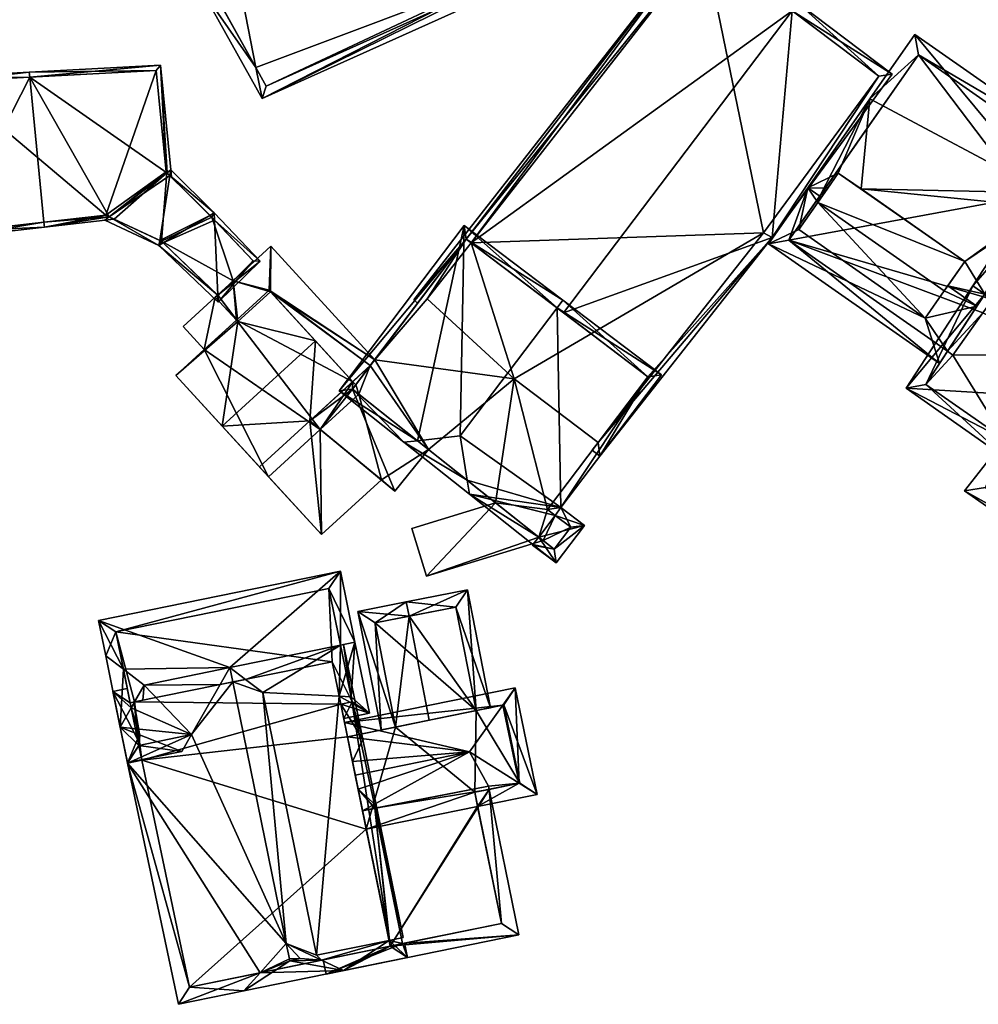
# Model space of a CAD drawing. Header units: inches. Extents: x 2558739 to 2563058, y 1133992 to 1137021.
# Tile 44 of 97: x 2560973 to 2561022, y 1134529 to 1134579. Entities that reach past the tile are written whole.
import ezdxf

# ---------------------------------------------------------------- set-up
doc = ezdxf.new("R2010")
doc.units = ezdxf.units.IN
doc.header["$MEASUREMENT"] = 0
doc.layers.add('Gebaeude Einzelhaus', color=10, linetype='Continuous')

msp = doc.modelspace()

# ---------------------------------------------------------------- meshes
at = {"layer": 'Gebaeude Einzelhaus'}
mesh = msp.add_polyface(dxfattribs=at)
corners = [(2560997.778, 1134581.87, 399.58), (2560997.983, 1134581.413, 399.327), (2561003.019, 1134583.361, 399.265), (2561001.285, 1134587.563, 401.56), (2561000.603, 1134587.904, 401.85), (2560995.224, 1134587.559, 402.725), (2560998.549, 1134588.931, 402.725), (2560999.521, 1134591.831, 401.56), (2560999.279, 1134591.11, 401.85), (2560992.601, 1134593.403, 399.494), (2560997.769, 1134596.078, 399.242), (2560992.396, 1134593.859, 399.242), (2560994.375, 1134589.449, 401.68), (2560994.927, 1134588.285, 402.329), (2560994.903, 1134588.274, 402.33), (2561002.362, 1134583.643, 399.523), (2560997.498, 1134595.425, 399.494), (2560984.457, 1134594.608, 397.406), (2560984.252, 1134595.064, 397.085), (2560975.911, 1134591.308, 397.085), (2560984.825, 1134593.792, 397.982), (2560979.024, 1134585.905, 401.08), (2560979.751, 1134585.647, 401.423), (2560983.209, 1134584.42, 403.058), (2560992.6, 1134593.402, 400.267), (2560994.375, 1134589.449, 403.058), (2560990.692, 1134596.434, 397.982), (2560991.147, 1134596.639, 397.982), (2560981.838, 1134581.024, 401.425), (2560982.076, 1134581.613, 401.708), (2560984.679, 1134576.934, 398.857), (2560984.992, 1134575.338, 397.962), (2560997.778, 1134581.87, 398.359), (2560998.235, 1134581.305, 397.962), (2560997.938, 1134581.932, 398.354), (2560982.273, 1134581.271, 401.499), (2560985.206, 1134575.983, 398.245), (2560997.565, 1134581.553, 398.245), (2560997.472, 1134581.752, 398.369), (2560991.983, 1134593.567, 400.007), (2560992.139, 1134593.212, 400.257), (2560976.62, 1134591.079, 397.406), (2560997.778, 1134581.87, 387.407), (2561002.362, 1134583.643, 387.407), (2560997.59, 1134595.202, 399.421), (2560997.59, 1134595.202, 387.407), (2560997.498, 1134595.425, 399.316), (2560992.601, 1134593.403, 399.243), (2560992.768, 1134593.03, 387.407), (2560997.498, 1134595.425, 387.407), (2560992.601, 1134593.403, 387.407), (2560992.6, 1134593.402, 399.494), (2560992.139, 1134593.212, 399.236), (2560991.983, 1134593.567, 399.067), (2560990.964, 1134595.831, 397.982), (2560976.62, 1134591.079, 387.407), (2560984.457, 1134594.608, 387.407), (2560982.273, 1134581.271, 387.407), (2560985.206, 1134575.983, 387.407), (2560997.565, 1134581.553, 387.407), (2560997.472, 1134581.752, 387.407), (2560992.139, 1134593.212, 387.407), (2560991.983, 1134593.567, 387.407), (2560990.325, 1134597.25, 387.407), (2560991.994, 1134593.541, 387.407), (2560992.6, 1134593.402, 387.407)]
mesh.append_faces([[corners[k] for k in face] for face in [(41, 18, 17), (41, 19, 18), (41, 21, 19), (41, 22, 21), (40, 39, 24), (24, 39, 27), (27, 39, 26), (33, 32, 34), (31, 37, 33), (33, 37, 32), (32, 37, 38), (30, 36, 31), (31, 36, 37), (30, 28, 35), (35, 28, 29), (30, 31, 28), (29, 28, 22), (22, 28, 21), (23, 14, 25), (25, 14, 13), (31, 32, 30), (30, 32, 23), (23, 32, 14), (31, 33, 32), (32, 33, 34), (30, 28, 31), (30, 29, 28), (30, 23, 29), (22, 29, 23), (21, 28, 22), (22, 28, 29), (20, 24, 26), (26, 24, 27), (20, 23, 24), (24, 23, 25), (20, 22, 23), (20, 21, 22), (17, 19, 20), (20, 19, 21), (17, 18, 19), (7, 16, 10), (10, 16, 11), (11, 16, 9), (7, 8, 16), (8, 7, 4), (4, 7, 3), (0, 15, 1), (1, 15, 2), (2, 15, 3), (3, 15, 4), (6, 13, 5), (5, 13, 14), (7, 12, 8), (8, 12, 6), (6, 12, 13), (7, 9, 12), (7, 10, 9), (9, 10, 11), (4, 8, 6), (3, 7, 4), (4, 7, 8), (0, 4, 5), (5, 4, 6), (0, 3, 4), (0, 2, 3), (0, 1, 2)]], dxfattribs={"color": 13})
mesh.append_faces([[corners[k] for k in face] for face in [(48, 61, 65), (61, 56, 64), (64, 56, 62), (62, 56, 63), (61, 57, 56), (56, 57, 55), (48, 60, 61), (61, 60, 57), (57, 60, 58), (58, 60, 59), (48, 42, 60), (38, 60, 32), (32, 60, 42), (38, 37, 60), (60, 37, 59), (37, 36, 59), (59, 36, 58), (30, 57, 36), (36, 57, 58), (30, 35, 57), (22, 35, 29), (22, 57, 35), (22, 41, 57), (57, 41, 55), (55, 17, 56), (55, 41, 17), (53, 54, 39), (39, 54, 26), (52, 39, 40), (52, 53, 39), (51, 40, 24), (47, 52, 51), (51, 52, 40), (25, 12, 24), (24, 12, 51), (13, 12, 25), (48, 45, 42), (42, 45, 43), (50, 49, 48), (48, 49, 45), (14, 32, 5), (5, 32, 0), (46, 9, 16), (46, 47, 9), (16, 44, 46), (44, 4, 45), (45, 4, 43), (43, 4, 15), (16, 8, 44), (44, 8, 4), (32, 15, 0), (32, 43, 15), (32, 42, 43)]], dxfattribs={"color": 41})
mesh = msp.add_polyface(dxfattribs=at)
corners = [(2560995.727, 1134567.931, 398.476), (2561000.477, 1134564.331, 401.493), (2561012.229, 1134579.843, 401.493), (2561007.618, 1134583.958, 398.375), (2561012.525, 1134580.234, 401.493), (2560995.477, 1134568.12, 398.318), (2560992.797, 1134564.994, 398.192), (2560992.98, 1134564.825, 398.318), (2561017.367, 1134576.586, 397.88), (2561011.198, 1134568.202, 397.793), (2561004.812, 1134561.047, 398.251), (2561002.351, 1134556.971, 397.953), (2561002.255, 1134557.671, 398.25), (2561001.953, 1134557.273, 398.25), (2561007.709, 1134583.262, 398.624), (2561002.262, 1134557.666, 398.245), (2561010.756, 1134568.447, 398.091), (2561016.671, 1134576.484, 398.174), (2561016.671, 1134576.484, 387.732), (2561010.756, 1134568.447, 387.731), (2561007.709, 1134583.262, 387.732), (2560995.727, 1134567.931, 387.731), (2561002.255, 1134557.671, 387.731), (2561002.262, 1134557.666, 387.731), (2560997.942, 1134560.941, 387.731), (2560993.475, 1134565.05, 387.731)]
mesh.append_faces([[corners[k] for k in face] for face in [(8, 17, 4), (4, 17, 2), (15, 13, 12), (15, 11, 13), (8, 9, 17), (17, 9, 16), (16, 9, 15), (15, 9, 11), (5, 14, 0), (14, 4, 2), (5, 3, 14), (14, 3, 4), (7, 6, 5), (5, 6, 3), (11, 12, 13), (9, 10, 11), (11, 10, 12), (9, 1, 10), (9, 2, 1), (9, 8, 2), (2, 8, 4), (5, 6, 7), (0, 3, 5), (5, 3, 6), (0, 2, 3), (3, 2, 4), (0, 1, 2)]], dxfattribs={"color": 13})
mesh.append_faces([[corners[k] for k in face] for face in [(21, 24, 25), (21, 19, 24), (24, 19, 22), (22, 19, 23), (21, 20, 19), (19, 20, 18), (16, 23, 19), (16, 15, 23), (23, 15, 22), (22, 15, 12), (20, 0, 14), (20, 21, 0), (2, 17, 14), (14, 17, 20), (20, 17, 18), (17, 16, 18), (18, 16, 19)]], dxfattribs={"color": 41})
mesh = msp.add_polyface(dxfattribs=at)
corners = [(2561011.008, 1134567.875, 401.37), (2561019.061, 1134564.065, 402.123), (2561012.565, 1134568.611, 402.124), (2561019.797, 1134561.725, 401.37), (2561020.207, 1134562.354, 401.748), (2561021.717, 1134564.67, 403.14), (2561020.039, 1134565.461, 402.982), (2561013.021, 1134570.754, 403.14), (2561013.542, 1134570.005, 402.981), (2561013.637, 1134570.323, 403.14), (2561013.721, 1134570.264, 403.14), (2561020.219, 1134565.719, 403.14), (2561024.985, 1134569.775, 400.723), (2561025.268, 1134570.493, 400.423), (2561015.765, 1134570.696, 402.531), (2561021.093, 1134566.968, 402.531), (2561022.121, 1134565.291, 402.844), (2561024.892, 1134569.539, 400.821), (2561014.049, 1134570.732, 402.912), (2561014.595, 1134571.513, 402.534), (2561016.219, 1134575.324, 400.928), (2561025.672, 1134569.293, 400.732), (2561025.588, 1134569.352, 400.731), (2561025.59, 1134569.35, 400.731), (2561025.026, 1134569.745, 400.724), (2561026.633, 1134569.536, 400.423), (2561026.203, 1134568.922, 400.731), (2561018.534, 1134578.633, 399.269), (2561026.879, 1134572.795, 399.269), (2561013.541, 1134570.006, 403.803), (2561020.039, 1134565.461, 403.804), (2561021.093, 1134566.968, 402.587), (2561014.595, 1134571.513, 402.587), (2561013.543, 1134570.006, 403.803), (2561019.061, 1134564.065, 402.145), (2561012.565, 1134568.611, 402.145), (2561012.053, 1134568.06, 401.748), (2561025.589, 1134569.353, 400.73), (2561025.834, 1134572.61, 399.577), (2561018.719, 1134577.588, 399.577), (2561024.224, 1134570.309, 400.722), (2561025.588, 1134569.352, 387.731), (2561024.224, 1134570.309, 387.731), (2561025.834, 1134572.61, 387.731), (2561018.719, 1134577.588, 387.732), (2561012.053, 1134568.06, 387.731), (2561020.207, 1134562.354, 387.731), (2561022.515, 1134565.016, 387.731), (2561022.024, 1134564.323, 387.731), (2561020.485, 1134562.159, 387.731)]
mesh.append_faces([[corners[k] for k in face] for face in [(39, 9, 20), (40, 38, 13), (13, 37, 40), (28, 39, 27), (27, 39, 20), (13, 38, 28), (28, 38, 39), (13, 25, 37), (25, 21, 37), (37, 21, 23), (25, 26, 21), (9, 36, 7), (7, 36, 0), (0, 36, 3), (3, 36, 4), (20, 9, 7), (35, 33, 29), (35, 34, 33), (33, 34, 30), (29, 31, 32), (29, 30, 31), (20, 13, 27), (27, 13, 28), (13, 21, 25), (25, 21, 26), (12, 17, 24), (24, 13, 12), (24, 22, 13), (13, 22, 21), (21, 22, 23), (19, 7, 18), (13, 20, 14), (14, 20, 19), (19, 20, 7), (9, 18, 7), (9, 10, 18), (16, 11, 5), (12, 15, 17), (17, 15, 16), (16, 15, 11), (12, 14, 15), (12, 13, 14), (6, 5, 11), (7, 8, 9), (9, 8, 10), (0, 2, 7), (7, 2, 8), (6, 1, 5), (5, 1, 4), (4, 1, 3), (3, 1, 0), (0, 1, 2)]], dxfattribs={"color": 13})
mesh.append_faces([[corners[k] for k in face] for face in [(46, 48, 49), (47, 42, 41), (42, 44, 43), (46, 45, 48), (48, 45, 47), (47, 45, 42), (42, 45, 44), (45, 46, 36), (36, 46, 4), (9, 39, 36), (36, 39, 45), (45, 39, 44), (39, 38, 44), (44, 38, 43), (38, 42, 43), (38, 40, 42), (40, 41, 42), (40, 37, 41), (1, 6, 34), (34, 6, 30), (2, 34, 35), (2, 1, 34), (2, 35, 8), (8, 35, 29), (14, 31, 15), (14, 32, 31), (14, 19, 32), (11, 30, 6), (15, 31, 11), (11, 31, 30), (29, 10, 8), (29, 18, 10), (29, 32, 18), (18, 32, 19)]], dxfattribs={"color": 41})
mesh = msp.add_polyface(dxfattribs=at)
corners = [(2560982.536, 1134569.469, 396.815), (2560980.298, 1134571.684, 396.815), (2560980.251, 1134571.38, 396.936), (2560982.314, 1134569.339, 396.936), (2560979.733, 1134568.053, 398.263), (2560979.911, 1134567.926, 398.245), (2560979.693, 1134567.798, 398.364), (2560982.72, 1134565.233, 398.038), (2560982.736, 1134564.871, 398.143), (2560982.552, 1134569.094, 396.923), (2560984.893, 1134566.994, 396.815), (2560977.138, 1134569.261, 398.314), (2560976.918, 1134569.093, 398.418), (2560980.098, 1134571.531, 396.91), (2560982.406, 1134569.248, 396.93), (2560979.824, 1134568.01, 398.246), (2560984.543, 1134567, 396.924), (2560982.734, 1134565.22, 398.038), (2560973.056, 1134576.439, 399.802), (2560973.031, 1134576.69, 399.802), (2560968.021, 1134576.423, 396.815), (2560968.831, 1134568.174, 396.815), (2560973.789, 1134568.986, 399.802), (2560973.813, 1134568.74, 399.802), (2560979.77, 1134577.048, 396.815), (2560977.138, 1134569.261, 398.312), (2560977.386, 1134569.145, 398.208), (2560980.114, 1134571.515, 396.903), (2560980.335, 1134571.297, 396.815), (2560968.824, 1134576.214, 397.279), (2560970.033, 1134568.561, 397.55), (2560979.545, 1134576.785, 396.926), (2560976.96, 1134569.344, 398.387), (2560980.058, 1134571.57, 396.925), (2560977.138, 1134569.261, 387.731), (2560977.387, 1134569.145, 387.731), (2560979.824, 1134568.01, 387.731), (2560982.706, 1134565.247, 395.076), (2560982.706, 1134565.247, 387.731), (2560982.724, 1134565.229, 395.076), (2560982.734, 1134565.22, 395.076), (2560983.501, 1134565.975, 395.076), (2560984.543, 1134567, 387.731), (2560983.501, 1134565.975, 387.731), (2560982.406, 1134569.248, 387.731), (2560980.098, 1134571.531, 387.731), (2560982.734, 1134565.22, 387.731), (2560980.058, 1134571.57, 387.731), (2560979.545, 1134576.785, 387.732), (2560968.824, 1134576.214, 387.732), (2560970.033, 1134568.561, 387.731), (2560976.96, 1134569.344, 387.731)]
mesh.append_faces([[corners[k] for k in face] for face in [(33, 31, 24), (13, 24, 27), (13, 33, 24), (28, 27, 1), (1, 27, 24), (23, 25, 26), (23, 32, 25), (23, 22, 32), (24, 31, 19), (19, 31, 18), (23, 30, 22), (29, 19, 18), (29, 20, 19), (23, 21, 30), (30, 21, 29), (29, 21, 20), (1, 27, 28), (1, 13, 27), (25, 23, 26), (25, 22, 23), (13, 18, 25), (25, 18, 22), (1, 24, 13), (13, 24, 18), (18, 24, 19), (18, 21, 22), (22, 21, 23), (18, 20, 21), (18, 19, 20), (16, 9, 10), (17, 16, 8), (7, 17, 8), (8, 16, 10), (5, 7, 6), (15, 5, 6), (4, 15, 6), (6, 7, 8), (11, 4, 6), (11, 6, 12), (1, 2, 13), (3, 2, 0), (14, 3, 0), (9, 14, 0), (10, 9, 0), (0, 2, 1), (11, 2, 13), (13, 2, 1), (11, 4, 2), (11, 6, 4), (11, 12, 6), (7, 10, 9), (9, 10, 0), (7, 8, 10), (5, 9, 3), (3, 9, 0), (5, 7, 9), (5, 6, 7), (7, 6, 8), (3, 4, 5), (5, 4, 6), (0, 2, 3), (3, 2, 4), (0, 1, 2)]], dxfattribs={"color": 13})
mesh.append_faces([[corners[k] for k in face] for face in [(51, 50, 49), (48, 51, 49), (48, 47, 51), (51, 47, 34), (34, 47, 45), (22, 30, 32), (32, 30, 51), (51, 30, 50), (32, 51, 25), (25, 51, 34), (30, 29, 50), (50, 29, 49), (18, 31, 29), (29, 31, 49), (49, 31, 48), (31, 33, 48), (48, 33, 47), (13, 47, 33), (13, 45, 47), (38, 43, 46), (43, 44, 42), (45, 35, 34), (38, 36, 43), (43, 36, 44), (44, 36, 45), (45, 36, 35), (2, 45, 13), (2, 44, 45), (2, 3, 44), (44, 3, 14), (9, 44, 14), (9, 42, 44), (9, 16, 42), (42, 41, 43), (41, 17, 40), (42, 16, 41), (41, 16, 17), (39, 17, 7), (39, 40, 17), (7, 37, 39), (37, 36, 38), (7, 5, 37), (37, 5, 36), (5, 15, 36), (15, 4, 36), (25, 4, 11), (25, 35, 4), (4, 35, 36), (25, 34, 35), (11, 13, 25)]], dxfattribs={"color": 41})
mesh = msp.add_polyface(dxfattribs=at)
corners = [(2561028.853, 1134564.004, 400.262), (2561034.51, 1134560.963, 399.933), (2561028.751, 1134564.991, 399.933), (2561032.48, 1134558.045, 401.493), (2561028.288, 1134564.4, 400.262), (2561027.244, 1134561.708, 401.493), (2561032.148, 1134557.361, 401.823), (2561025.685, 1134559.483, 402.686), (2561024.709, 1134559.826, 402.808), (2561024.881, 1134560.045, 402.686), (2561030.791, 1134555.571, 402.808), (2561033.375, 1134556.502, 401.822), (2561034.421, 1134556.686, 401.493), (2561033.991, 1134556.072, 401.822), (2561027.692, 1134551.483, 400.396), (2561021.081, 1134555.193, 400.043), (2561027.239, 1134550.885, 400.043), (2561023.142, 1134557.825, 401.614), (2561023.758, 1134557.394, 401.614), (2561022.16, 1134555.354, 400.396), (2561031.438, 1134557.86, 401.822), (2561033.468, 1134560.776, 400.262), (2561028.853, 1134564.004, 402.593), (2561030.724, 1134566.675, 400.928), (2561024.821, 1134570.804, 400.928), (2561021.508, 1134565.721, 404.025), (2561021.506, 1134565.721, 404.025), (2561022.121, 1134565.291, 404.025), (2561027.244, 1134561.708, 404.025), (2561028.239, 1134564.434, 402.593), (2561029.679, 1134566.49, 401.311), (2561025.026, 1134569.745, 401.311), (2561018.073, 1134560.455, 400.928), (2561023.142, 1134557.825, 401.298), (2561023.294, 1134556.802, 400.928), (2561023.758, 1134557.394, 401.298), (2561019.098, 1134560.654, 401.298), (2561023.142, 1134557.825, 387.731), (2561023.758, 1134557.394, 387.731), (2561022.16, 1134555.354, 387.731), (2561027.692, 1134551.483, 387.731), (2561033.375, 1134556.502, 387.731), (2561031.438, 1134557.86, 387.731), (2561033.468, 1134560.776, 387.731), (2561028.288, 1134564.4, 387.731), (2561026.557, 1134562.188, 387.731), (2561032.028, 1134554.573, 387.731), (2561029.15, 1134550.463, 387.731), (2561028.239, 1134564.434, 387.731), (2561029.679, 1134566.49, 387.731), (2561025.589, 1134569.353, 400.73), (2561025.026, 1134569.745, 400.727), (2561025.588, 1134569.352, 387.731), (2561025.026, 1134569.745, 400.724), (2561024.892, 1134569.539, 400.821), (2561022.121, 1134565.291, 402.844), (2561022.515, 1134565.016, 387.731), (2561020.207, 1134562.354, 401.748), (2561020.207, 1134562.354, 387.731), (2561019.098, 1134560.654, 387.731), (2561021.717, 1134564.67, 403.14), (2561020.485, 1134562.159, 387.731), (2561022.024, 1134564.323, 387.731)]
mesh.append_faces([[corners[k] for k in face] for face in [(36, 25, 27), (36, 32, 25), (33, 34, 36), (36, 34, 32), (33, 35, 34), (33, 34, 35), (33, 32, 34), (32, 27, 25), (33, 9, 32), (32, 9, 27), (27, 9, 28), (28, 9, 7), (23, 31, 24), (24, 31, 26), (26, 31, 25), (25, 31, 27), (22, 30, 23), (23, 30, 31), (22, 29, 30), (22, 27, 28), (22, 24, 27), (27, 24, 25), (25, 24, 26), (22, 23, 24), (2, 0, 4), (1, 21, 2), (2, 21, 0), (11, 12, 13), (1, 3, 21), (21, 3, 20), (20, 3, 6), (6, 3, 11), (11, 3, 12), (17, 19, 15), (15, 19, 16), (16, 19, 14), (17, 18, 19), (17, 10, 8), (17, 14, 10), (17, 15, 14), (14, 15, 16), (3, 11, 12), (12, 11, 13), (3, 6, 11), (6, 7, 10), (10, 7, 8), (8, 7, 9), (3, 5, 6), (6, 5, 7), (3, 0, 5), (0, 2, 4), (3, 1, 0), (0, 1, 2)]], dxfattribs={"color": 13})
mesh.append_faces([[corners[k] for k in face] for face in [(45, 62, 56), (45, 61, 62), (61, 59, 58), (45, 37, 61), (61, 37, 59), (28, 7, 5), (36, 37, 33), (36, 59, 37), (57, 27, 60), (60, 27, 55), (59, 36, 58), (58, 36, 57), (57, 36, 27), (49, 48, 52), (52, 48, 56), (56, 48, 45), (45, 48, 44), (22, 5, 0), (22, 28, 5), (31, 55, 27), (51, 54, 31), (31, 54, 55), (51, 53, 54), (50, 49, 52), (50, 30, 49), (51, 31, 50), (50, 31, 30), (30, 48, 49), (30, 29, 48), (22, 4, 29), (29, 4, 48), (48, 4, 44), (22, 0, 4), (45, 38, 37), (38, 40, 39), (40, 46, 47), (45, 42, 38), (38, 42, 40), (40, 42, 46), (46, 42, 41), (44, 43, 45), (45, 43, 42), (0, 44, 4), (0, 43, 44), (0, 21, 43), (21, 42, 43), (21, 20, 42), (11, 41, 20), (20, 41, 42), (39, 40, 19), (19, 40, 14), (35, 19, 18), (35, 38, 19), (19, 38, 39), (33, 35, 17), (17, 35, 18), (33, 38, 35), (33, 37, 38), (17, 8, 33), (33, 8, 9)]], dxfattribs={"color": 41})
mesh = msp.add_polyface(dxfattribs=at)
corners = [(2561000.145, 1134564.583, 403.263), (2561000.446, 1134564.981, 403.263), (2560995.38, 1134568.82, 398.395), (2560992.979, 1134557.764, 402.044), (2560988.946, 1134560.329, 398.395), (2560995.163, 1134558.009, 403.263), (2560992.279, 1134557.685, 401.653), (2560995.536, 1134555.732, 401.982), (2560995.654, 1134555.009, 401.575), (2561005.513, 1134561.144, 398.395), (2561000.349, 1134554.327, 398.395), (2560999.205, 1134552.816, 398.395), (2560998.909, 1134552.426, 398.395), (2561000.047, 1134553.929, 398.395), (2560995.477, 1134568.12, 398.778), (2560989.64, 1134560.417, 398.778), (2560999.649, 1134554.23, 398.777), (2561004.812, 1134561.047, 398.778), (2560998.889, 1134552.399, 398.395), (2561000.099, 1134551.482, 397.232), (2561001.559, 1134553.41, 397.232), (2561000.002, 1134552.183, 397.615), (2561000.859, 1134553.314, 397.615), (2560999.649, 1134554.23, 387.731), (2561000.047, 1134553.929, 387.731), (2561002.255, 1134557.671, 398.25), (2561002.255, 1134557.671, 387.731), (2561004.812, 1134561.047, 398.251), (2561000.477, 1134564.331, 401.493), (2560995.727, 1134567.931, 398.476), (2560995.477, 1134568.12, 398.318), (2560995.727, 1134567.931, 387.731), (2560995.477, 1134568.12, 387.731), (2560990.55, 1134561.618, 396.124), (2560990.779, 1134561.92, 395.076), (2560990.779, 1134561.92, 387.731), (2560990.55, 1134561.618, 395.076), (2560989.64, 1134560.417, 396.124), (2560993.546, 1134557.313, 396.124), (2560996.989, 1134554.577, 395.151), (2560993.546, 1134557.313, 387.731), (2560996.989, 1134554.577, 387.731), (2560999.205, 1134552.816, 394.674), (2560993.475, 1134565.05, 387.731), (2560997.942, 1134560.941, 387.731), (2560999.205, 1134552.816, 387.731), (2560990.55, 1134561.618, 387.731), (2560989.966, 1134560.158, 387.731), (2560989.802, 1134560.63, 387.731), (2560989.64, 1134560.417, 387.731), (2560999.427, 1134552.64, 394.626), (2561000.002, 1134552.183, 387.731), (2560999.427, 1134552.64, 387.731), (2561000.859, 1134553.314, 387.731)]
mesh.append_faces([[corners[k] for k in face] for face in [(20, 22, 10), (10, 22, 13), (11, 21, 12), (12, 21, 18), (18, 21, 19), (19, 21, 20), (20, 21, 22), (11, 20, 13), (13, 20, 10), (12, 19, 11), (11, 19, 20), (12, 18, 19), (10, 17, 9), (9, 17, 1), (1, 17, 0), (13, 16, 10), (10, 16, 17), (8, 11, 12), (8, 7, 11), (6, 7, 8), (6, 3, 7), (6, 15, 3), (14, 1, 0), (14, 2, 1), (6, 4, 15), (15, 4, 14), (14, 4, 2), (10, 8, 13), (13, 8, 11), (11, 8, 12), (10, 7, 8), (10, 5, 7), (10, 0, 5), (10, 9, 0), (0, 9, 1), (3, 7, 5), (3, 6, 7), (7, 6, 8), (3, 4, 6), (0, 2, 5), (5, 2, 3), (3, 2, 4), (0, 1, 2)]], dxfattribs={"color": 13})
mesh.append_faces([[corners[k] for k in face] for face in [(24, 52, 45), (24, 53, 52), (52, 53, 51), (13, 22, 24), (24, 22, 53), (22, 21, 53), (53, 21, 51), (51, 50, 52), (51, 21, 50), (50, 21, 42), (42, 21, 11), (46, 47, 48), (48, 47, 49), (35, 40, 46), (46, 40, 47), (41, 23, 45), (45, 23, 24), (35, 44, 40), (40, 44, 41), (41, 44, 23), (23, 44, 26), (35, 43, 44), (35, 32, 43), (43, 32, 31), (11, 39, 42), (39, 40, 41), (39, 38, 40), (38, 15, 37), (38, 3, 15), (11, 7, 39), (39, 7, 38), (38, 7, 3), (15, 33, 37), (33, 34, 36), (34, 32, 35), (33, 30, 34), (34, 30, 32), (15, 14, 33), (33, 14, 30), (30, 31, 32), (30, 29, 31), (28, 17, 27), (28, 0, 17), (30, 14, 29), (29, 14, 28), (28, 14, 0), (17, 25, 27), (25, 23, 26), (17, 16, 25), (25, 16, 23), (16, 13, 23), (23, 13, 24)]], dxfattribs={"color": 41})
mesh = msp.add_polyface(dxfattribs=at)
corners = [(2560983.501, 1134565.975, 395.076), (2560983.743, 1134563.882, 395.076), (2560985.421, 1134565.418, 395.076), (2560982.734, 1134565.22, 395.076), (2560982.59, 1134565.141, 395.076), (2560990.55, 1134561.618, 395.076), (2560989.651, 1134560.795, 395.076), (2560990.779, 1134561.92, 395.076), (2560985.442, 1134567.751, 395.076), (2560982.724, 1134565.229, 395.076), (2560982.706, 1134565.247, 395.076), (2560985.442, 1134567.751, 387.731), (2560983.501, 1134565.975, 387.731), (2560982.59, 1134565.141, 394.476), (2560982.706, 1134565.247, 387.731), (2560982.59, 1134565.141, 387.731), (2560983.675, 1134563.956, 395.001), (2560983.675, 1134563.956, 394.476), (2560990.779, 1134561.92, 387.731), (2560983.675, 1134563.956, 387.731), (2560982.734, 1134565.22, 387.731), (2560985.353, 1134565.492, 387.731), (2560990.55, 1134561.618, 387.731), (2560989.651, 1134560.795, 387.731)]
mesh.append_faces([[corners[k] for k in face] for face in [(4, 9, 10), (4, 3, 9), (0, 2, 8), (8, 2, 7), (7, 2, 5), (5, 2, 6), (4, 1, 3), (3, 1, 0), (0, 1, 2)]], dxfattribs={"color": 13})
mesh.append_faces([[corners[k] for k in face] for face in [(21, 22, 23), (21, 18, 22), (21, 11, 18), (19, 12, 21), (21, 12, 11), (14, 20, 15), (15, 20, 19), (19, 20, 12), (11, 7, 18), (11, 8, 7), (16, 13, 17), (1, 4, 16), (16, 4, 13), (13, 14, 15), (13, 10, 14), (13, 4, 10), (8, 11, 0), (0, 11, 12)]], dxfattribs={"color": 41})
mesh = msp.add_polyface(dxfattribs=at)
corners = [(2560987.449, 1134558.78, 395.509), (2560982.95, 1134558.515, 397.624), (2560984.869, 1134556.418, 395.509), (2560987.732, 1134562.892, 397.624), (2560989.651, 1134560.795, 395.509), (2560983.743, 1134563.882, 395.076), (2560985.421, 1134565.418, 395.076), (2560980.57, 1134561.115, 395.001), (2560983.675, 1134563.956, 395.001), (2560989.651, 1134560.795, 395.076), (2560982.026, 1134562.447, 394.476), (2560980.57, 1134561.115, 387.731), (2560983.675, 1134563.956, 394.476), (2560982.026, 1134562.447, 387.731), (2560985.33, 1134555.914, 387.731), (2560985.33, 1134555.914, 395.001), (2560987.981, 1134558.341, 387.731), (2560983.675, 1134563.956, 387.731), (2560989.651, 1134560.795, 387.731), (2560985.353, 1134565.492, 387.731), (2560989.64, 1134560.417, 387.731), (2560989.802, 1134560.63, 387.731), (2560989.966, 1134560.158, 387.731)]
mesh.append_faces([[corners[k] for k in face] for face in [(1, 5, 7), (7, 5, 8), (1, 3, 5), (5, 3, 6), (3, 0, 4), (3, 1, 0), (0, 1, 2)]], dxfattribs={"color": 13})
mesh.append_faces([[corners[k] for k in face] for face in [(16, 20, 22), (16, 18, 20), (20, 18, 21), (16, 17, 18), (18, 17, 19), (14, 13, 16), (16, 13, 17), (14, 11, 13), (7, 2, 1), (2, 14, 15), (7, 11, 2), (2, 11, 14), (11, 10, 13), (10, 8, 12), (11, 7, 10), (10, 7, 8), (6, 3, 9), (9, 3, 4)]], dxfattribs={"color": 41})
mesh = msp.add_polyface(dxfattribs=at)
corners = [(2560982.59, 1134565.141, 394.476), (2560980.941, 1134563.632, 394.476), (2560982.026, 1134562.447, 394.476), (2560983.675, 1134563.956, 394.476), (2560982.59, 1134565.141, 387.731), (2560980.941, 1134563.632, 387.731), (2560982.026, 1134562.447, 387.731), (2560983.675, 1134563.956, 387.731)]
mesh.append_faces([[corners[k] for k in face] for face in [(0, 2, 3), (0, 1, 2)]], dxfattribs={"color": 13})
mesh.append_faces([[corners[k] for k in face] for face in [(7, 6, 4), (4, 6, 5), (5, 6, 1), (1, 6, 2), (0, 4, 1), (1, 4, 5)]], dxfattribs={"color": 41})
mesh = msp.add_polyface(dxfattribs=at)
corners = [(2560989.64, 1134560.417, 396.124), (2560991.818, 1134555.171, 396.124), (2560993.546, 1134557.313, 396.124), (2560987.449, 1134558.78, 396.124), (2560990.55, 1134561.618, 396.124), (2560988.052, 1134552.94, 394.401), (2560991.12, 1134555.748, 394.401), (2560987.449, 1134558.78, 395.509), (2560984.869, 1134556.418, 395.509), (2560990.55, 1134561.618, 395.076), (2560989.651, 1134560.795, 395.076), (2560989.651, 1134560.795, 395.509), (2560991.818, 1134555.171, 387.731), (2560991.12, 1134555.748, 387.731), (2560993.546, 1134557.313, 387.731), (2560989.966, 1134560.158, 387.731), (2560987.981, 1134558.341, 387.731), (2560989.802, 1134560.63, 387.731), (2560989.651, 1134560.795, 387.731), (2560990.55, 1134561.618, 387.731), (2560985.33, 1134555.914, 395.001), (2560985.33, 1134555.914, 387.731), (2560988.052, 1134552.94, 387.731)]
mesh.append_faces([[corners[k] for k in face] for face in [(5, 7, 8), (5, 6, 7), (3, 0, 4), (3, 1, 0), (0, 1, 2)]], dxfattribs={"color": 13})
mesh.append_faces([[corners[k] for k in face] for face in [(16, 22, 21), (16, 13, 22), (6, 5, 13), (13, 5, 22), (5, 21, 22), (8, 20, 5), (5, 20, 21), (17, 18, 19), (14, 13, 15), (15, 13, 16), (14, 12, 13), (12, 14, 1), (1, 14, 2), (12, 6, 13), (6, 3, 7), (12, 1, 6), (6, 1, 3), (9, 11, 4), (4, 11, 3), (3, 11, 7), (9, 10, 11)]], dxfattribs={"color": 41})
mesh = msp.add_polyface(dxfattribs=at)
corners = [(2560993.447, 1134550.8, 394.626), (2560999.427, 1134552.64, 394.626), (2560999.205, 1134552.816, 394.674), (2560996.989, 1134554.577, 395.151), (2560992.692, 1134553.255, 395.151), (2560992.692, 1134553.255, 387.731), (2560996.989, 1134554.577, 387.731), (2560993.447, 1134550.8, 387.731), (2560999.427, 1134552.64, 387.731), (2560999.205, 1134552.816, 387.731)]
mesh.append_faces([[corners[k] for k in face] for face in [(0, 3, 4), (0, 2, 3), (0, 1, 2)]], dxfattribs={"color": 13})
mesh.append_faces([[corners[k] for k in face] for face in [(7, 9, 8), (5, 6, 7), (7, 6, 9), (7, 8, 0), (0, 8, 1), (0, 5, 7), (0, 4, 5), (5, 3, 6), (5, 4, 3)]], dxfattribs={"color": 41})
mesh = msp.add_polyface(dxfattribs=at)
corners = [(2560977.866, 1134546.024, 402.572), (2560976.96, 1134546.711, 402.014), (2560977.708, 1134543.048, 402.014), (2560978.272, 1134544.033, 402.571), (2560978.943, 1134545.208, 403.235), (2560988.955, 1134544.638, 401.564), (2560989.759, 1134547.414, 403.235), (2560989.024, 1134547.264, 403.235), (2560990.504, 1134543.764, 400.803), (2560984.141, 1134545.502, 402.745), (2560983.341, 1134546.105, 403.235), (2560985.029, 1134544.832, 402.2), (2560982.841, 1134545.237, 402.745), (2560981.363, 1134542.665, 401.293), (2560977.708, 1134543.046, 402.014), (2560980.864, 1134541.797, 400.803), (2560978.078, 1134541.229, 400.803), (2560989.038, 1134544.23, 401.293), (2560989.187, 1134543.495, 400.803), (2560989.014, 1134551.064, 400.803), (2560976.589, 1134548.529, 400.803), (2560977.866, 1134546.025, 402.572), (2560978.663, 1134542.114, 401.293), (2560989.566, 1134544.607, 401.465), (2560989.619, 1134544.349, 401.293), (2560988.429, 1134550.179, 401.293), (2560977.474, 1134547.944, 401.293), (2560978.448, 1134544.341, 399.428), (2560978.448, 1134544.341, 398.969), (2560978.943, 1134545.208, 388.816), (2560978.426, 1134544.303, 399.407), (2560978.272, 1134544.033, 399.255), (2560978.448, 1134544.341, 388.816), (2560978.706, 1134542.594, 399.357), (2560978.872, 1134544.427, 391.965), (2560978.599, 1134542.428, 399.255), (2560978.663, 1134542.114, 399.255), (2560989.038, 1134544.23, 399.385), (2560989.619, 1134544.349, 398.947), (2560989.038, 1134544.23, 388.816), (2560989.619, 1134544.349, 388.816), (2560988.429, 1134550.179, 388.816), (2560977.474, 1134547.944, 388.816), (2560978.219, 1134544.294, 399.255), (2560978.219, 1134544.294, 388.816), (2560988.593, 1134546.41, 388.816)]
mesh.append_faces([[corners[k] for k in face] for face in [(20, 26, 1), (1, 26, 21), (25, 6, 7), (20, 19, 26), (26, 19, 25), (25, 19, 6), (24, 18, 17), (23, 8, 24), (24, 8, 18), (23, 6, 8), (23, 7, 6), (14, 22, 16), (16, 22, 15), (15, 22, 13), (2, 22, 14), (2, 3, 22), (21, 2, 1), (21, 3, 2), (10, 0, 4), (10, 20, 0), (0, 20, 1), (7, 19, 10), (10, 19, 20), (7, 6, 19), (8, 17, 18), (8, 5, 17), (13, 14, 15), (15, 14, 16), (13, 3, 14), (14, 3, 2), (12, 4, 13), (13, 4, 3), (9, 10, 12), (12, 10, 4), (5, 7, 11), (11, 7, 9), (9, 7, 10), (8, 6, 5), (5, 6, 7), (0, 3, 4), (0, 2, 3), (0, 1, 2)]], dxfattribs={"color": 13})
mesh.append_faces([[corners[k] for k in face] for face in [(42, 32, 44), (41, 45, 42), (42, 45, 32), (41, 40, 45), (45, 40, 39), (43, 42, 44), (43, 26, 42), (43, 21, 26), (31, 3, 43), (43, 3, 21), (26, 25, 42), (42, 25, 41), (23, 25, 7), (23, 38, 25), (25, 38, 41), (41, 38, 40), (23, 24, 38), (38, 39, 40), (38, 37, 39), (38, 24, 37), (37, 24, 17), (13, 22, 36), (35, 36, 22), (29, 32, 34), (33, 35, 22), (29, 34, 28), (30, 22, 3), (30, 33, 22), (4, 27, 3), (3, 27, 30), (4, 28, 27), (4, 29, 28), (29, 28, 32), (27, 3, 30), (30, 3, 31), (29, 4, 28), (28, 4, 27), (27, 4, 3)]], dxfattribs={"color": 41})
mesh = msp.add_polyface(dxfattribs=at)
corners = [(2560995.99, 1134543.899, 395.505), (2560996.724, 1134544.049, 395.143), (2560995.544, 1134550.094, 395.144), (2560992.544, 1134548.744, 396.692), (2560992.4, 1134549.479, 396.692), (2560993.585, 1134543.409, 396.692), (2560991.844, 1134543.054, 395.438), (2560989.92, 1134548.995, 394.91), (2560991.109, 1134542.904, 394.91), (2560990.8, 1134548.403, 395.439), (2560994.951, 1134549.214, 395.506), (2560994.951, 1134549.214, 388.816), (2560995.99, 1134543.899, 388.816), (2560990.8, 1134548.403, 388.816), (2560991.844, 1134543.054, 388.816)]
mesh.append_faces([[corners[k] for k in face] for face in [(2, 10, 4), (4, 10, 3), (2, 1, 10), (10, 1, 0), (4, 9, 7), (7, 9, 8), (8, 9, 6), (4, 3, 9), (6, 7, 8), (6, 3, 7), (7, 3, 4), (6, 5, 3), (0, 3, 5), (0, 2, 3), (3, 2, 4), (0, 1, 2)]], dxfattribs={"color": 13})
mesh.append_faces([[corners[k] for k in face] for face in [(12, 13, 11), (12, 14, 13), (6, 13, 14), (6, 9, 13), (9, 11, 13), (3, 10, 9), (9, 10, 11), (11, 0, 12), (11, 10, 0)]], dxfattribs={"color": 41})
mesh = msp.add_polyface(dxfattribs=at)
corners = [(2560978.599, 1134542.428, 399.255), (2560977.334, 1134544.878, 398.7), (2560978.085, 1134541.193, 398.7), (2560978.272, 1134544.033, 399.255), (2560978.219, 1134544.294, 399.255), (2560978.069, 1134545.029, 399.255), (2560984.894, 1134530.433, 402.044), (2560980.693, 1134528.811, 398.759), (2560986.233, 1134531.934, 403.235), (2560981.363, 1134542.665, 401.293), (2560978.663, 1134542.114, 399.255), (2560984.061, 1134529.499, 401.303), (2560983.491, 1134545.369, 403.235), (2560982.841, 1134545.237, 402.745), (2560983.341, 1134546.105, 403.235), (2560978.706, 1134542.594, 399.357), (2560978.426, 1134544.303, 399.407), (2560986.394, 1134531.141, 402.434), (2560986.957, 1134531.16, 402.341), (2560988.051, 1134531.077, 402.045), (2560986.413, 1134531.049, 402.341), (2560989.184, 1134530.543, 401.303), (2560990.794, 1134538.879, 398.903), (2560989.928, 1134539.864, 399.385), (2560991.514, 1134532.089, 399.385), (2560990.868, 1134539.015, 398.83), (2560987.785, 1134531.329, 402.2), (2560992.459, 1134531.211, 398.83), (2560992.212, 1134531.927, 398.903), (2560985.029, 1134544.832, 402.2), (2560984.141, 1134545.502, 402.745), (2560992.309, 1134531.947, 398.83), (2560990.891, 1134538.898, 398.83), (2560989.038, 1134544.23, 399.385), (2560989.637, 1134541.29, 399.385), (2560990.176, 1134542.407, 398.83), (2560989.619, 1134544.349, 398.947), (2560989.179, 1134547.295, 398.83), (2560989.024, 1134547.263, 398.947), (2560978.82, 1134541.345, 399.255), (2560981.273, 1134529.695, 399.31), (2560991.574, 1134531.796, 399.385), (2560986.413, 1134531.049, 402.434), (2560989.566, 1134544.607, 401.465), (2560992.249, 1134532.239, 401.439), (2560989.178, 1134547.296, 401.439), (2560991.514, 1134532.089, 401.564), (2560989.024, 1134547.265, 401.465), (2560988.955, 1134544.638, 401.564), (2560991.574, 1134531.797, 398.903), (2560981.273, 1134529.695, 388.816), (2560991.574, 1134531.796, 388.816), (2560990.155, 1134538.754, 398.903), (2560990.155, 1134538.754, 398.769), (2560989.38, 1134542.551, 398.661), (2560989.038, 1134544.23, 388.816), (2560989.38, 1134542.551, 388.816), (2560978.448, 1134544.341, 388.816), (2560978.448, 1134544.341, 398.969), (2560978.872, 1134544.427, 391.965), (2560978.219, 1134544.294, 388.816), (2560978.82, 1134541.345, 388.816), (2560988.593, 1134546.41, 388.816), (2560990.349, 1134537.801, 388.816), (2560989.78, 1134540.589, 399.788), (2560989.038, 1134544.23, 401.293)]
mesh.append_faces([[corners[k] for k in face] for face in [(45, 43, 47), (43, 46, 48), (45, 44, 43), (43, 44, 46), (46, 48, 26), (26, 48, 29), (46, 43, 48), (43, 45, 47), (46, 44, 43), (43, 44, 45), (42, 18, 17), (35, 36, 37), (37, 36, 38), (34, 33, 35), (35, 33, 36), (30, 12, 14), (27, 28, 31), (22, 25, 32), (22, 23, 25), (28, 24, 22), (22, 24, 23), (21, 41, 27), (27, 41, 28), (28, 41, 24), (21, 19, 41), (13, 14, 12), (7, 40, 11), (11, 40, 6), (0, 1, 3), (3, 1, 4), (4, 1, 5), (7, 2, 40), (40, 2, 39), (39, 2, 10), (10, 2, 0), (0, 2, 1), (11, 6, 21), (21, 6, 19), (36, 37, 38), (33, 35, 36), (36, 35, 37), (33, 34, 35), (25, 22, 32), (28, 27, 31), (12, 30, 14), (8, 29, 12), (12, 29, 30), (19, 26, 8), (8, 26, 29), (22, 24, 28), (28, 24, 27), (27, 24, 21), (21, 24, 19), (19, 24, 26), (25, 23, 22), (22, 23, 24), (20, 19, 18), (20, 21, 19), (20, 11, 21), (17, 6, 20), (20, 6, 11), (8, 17, 18), (8, 18, 19), (17, 8, 6), (3, 15, 16), (3, 0, 15), (9, 12, 13), (13, 12, 14), (9, 8, 12), (6, 7, 11), (0, 2, 10), (10, 2, 9), (9, 2, 8), (8, 2, 6), (6, 2, 7), (5, 1, 4), (4, 1, 3), (3, 1, 0), (0, 1, 2)]], dxfattribs={"color": 13})
mesh.append_faces([[corners[k] for k in face] for face in [(46, 26, 24), (20, 18, 42), (42, 17, 20), (46, 65, 48), (65, 34, 33), (46, 64, 65), (65, 64, 34), (46, 23, 64), (46, 24, 23), (61, 63, 50), (50, 63, 51), (61, 56, 63), (61, 55, 56), (61, 57, 55), (55, 57, 62), (61, 60, 57), (40, 39, 50), (50, 39, 61), (0, 61, 10), (10, 61, 39), (3, 60, 0), (0, 60, 61), (3, 4, 60), (57, 58, 59), (30, 13, 12), (55, 54, 56), (55, 33, 54), (54, 33, 34), (52, 24, 49), (49, 24, 41), (53, 23, 52), (52, 23, 24), (6, 49, 19), (19, 49, 41), (49, 50, 51), (6, 40, 49), (49, 40, 50)]], dxfattribs={"color": 41})
mesh = msp.add_polyface(dxfattribs=at)
corners = [(2560998.205, 1134540.169, 398.647), (2560999.12, 1134539.59, 398.239), (2560998.001, 1134545.075, 398.239), (2560997.36, 1134544.179, 398.661), (2560995.65, 1134541.786, 399.788), (2560989.23, 1134543.286, 398.239), (2560989.38, 1134542.551, 398.661), (2560989.637, 1134541.29, 399.385), (2560989.78, 1134540.589, 399.788), (2560989.928, 1134539.864, 399.385), (2560990.155, 1134538.754, 398.769), (2560996.619, 1134540.016, 398.738), (2560996.652, 1134539.853, 398.648), (2560996.068, 1134538.967, 398.239), (2560995.918, 1134539.703, 398.648), (2560998.235, 1134540.175, 398.631), (2560997.416, 1134544.19, 398.631), (2560991.574, 1134531.797, 398.903), (2560988.278, 1134530.359, 398.903), (2560998.178, 1134532.378, 398.903), (2560988.128, 1134531.093, 398.903), (2560996.652, 1134539.853, 398.903), (2560990.794, 1134538.879, 398.903), (2560996.619, 1134540.016, 398.903), (2560990.155, 1134538.754, 398.903), (2560997.293, 1134532.963, 398.903), (2560995.918, 1134539.703, 398.903), (2560992.212, 1134531.927, 398.903), (2560996.068, 1134538.967, 388.816), (2560995.918, 1134539.703, 388.816), (2560998.235, 1134540.175, 388.816), (2560997.416, 1134544.19, 388.816), (2560993.585, 1134543.409, 396.692), (2560991.844, 1134543.054, 395.438), (2560989.38, 1134542.551, 388.816), (2560995.99, 1134543.899, 395.505), (2560995.99, 1134543.899, 388.816), (2560991.844, 1134543.054, 388.816), (2560990.349, 1134537.801, 388.816), (2560991.574, 1134531.796, 388.816), (2560997.293, 1134532.963, 388.816)]
mesh.append_faces([[corners[k] for k in face] for face in [(27, 18, 17), (17, 18, 20), (27, 19, 18), (27, 25, 19), (19, 25, 21), (21, 25, 26), (17, 22, 24), (17, 21, 22), (22, 21, 23), (17, 19, 21), (20, 18, 17), (17, 18, 19), (3, 2, 16), (2, 3, 5), (5, 3, 6), (1, 16, 2), (0, 15, 1), (1, 15, 16), (13, 0, 1), (13, 12, 0), (13, 14, 12), (0, 13, 1), (0, 12, 13), (13, 12, 14), (0, 11, 12), (0, 4, 11), (11, 4, 10), (10, 4, 9), (9, 4, 8), (5, 3, 2), (8, 4, 7), (7, 4, 6), (6, 4, 5), (5, 4, 3), (0, 3, 4), (0, 2, 3), (0, 1, 2)]], dxfattribs={"color": 13})
mesh.append_faces([[corners[k] for k in face] for face in [(40, 39, 28), (28, 39, 38), (26, 12, 21), (26, 14, 12), (25, 13, 26), (26, 13, 14), (25, 40, 13), (13, 40, 28), (27, 40, 25), (27, 39, 40), (27, 17, 39), (22, 10, 24), (22, 11, 10), (22, 23, 11), (11, 21, 12), (11, 23, 21), (38, 29, 28), (29, 36, 30), (30, 36, 31), (38, 37, 29), (29, 37, 36), (38, 34, 37), (34, 33, 37), (35, 31, 36), (32, 3, 35), (35, 3, 31), (34, 6, 33), (33, 6, 32), (32, 6, 3), (3, 16, 31), (16, 15, 31), (31, 15, 30), (15, 29, 30), (0, 29, 15), (12, 29, 0), (12, 14, 29), (13, 29, 14), (13, 28, 29)]], dxfattribs={"color": 41})

doc.saveas('drawing.dxf')
